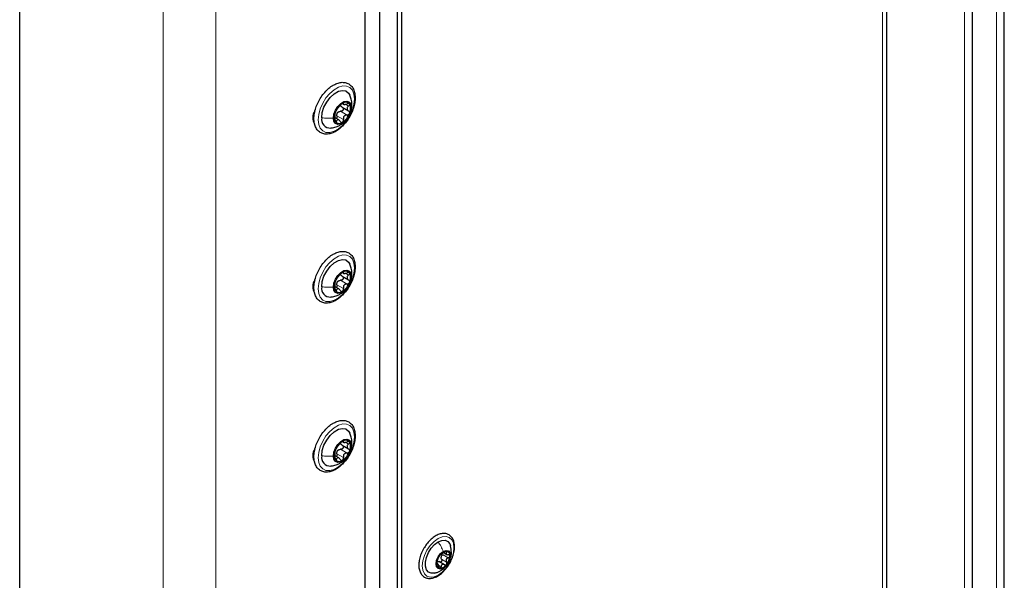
# Paper-space layout 'Blatt2' of a CAD drawing. Header units: millimetres. Extents: x 5 to 418, y 2 to 292.
# Tile 96 of 112: x 313 to 352, y 163 to 185. Entities that reach past the tile are written whole.
import ezdxf

# ---------------------------------------------------------------- set-up
doc = ezdxf.new("R2010")
doc.units = ezdxf.units.MM

psp = doc.layouts.new('Blatt2')

# ---------------------------------------------------------------- linework, layer by layer
at = {"color": 7, "linetype": 'Continuous', "lineweight": 25}
for p, q in [((312.575, 90.321), (312.575, 220.967)), ((327.071, 213.482), (327.071, 132.1)), ((326.482, 213.142), (326.482, 131.76)), ((326.482, 212.253), (326.482, 132.663)), ((352.232, 142.337), (352.232, 205.375)), ((350.944, 134.414), (350.944, 204.632)), ((347.501, 150.022), (347.501, 199.014)), ((327.778, 187.421), (327.778, 138.973)), ((327.955, 187.319), (327.955, 138.871)), ((325.571, 182.056), (325.62, 182.027)), ((324.458, 181.752), (324.465, 181.748)), ((325.56, 181.913), (325.821, 181.762)), ((324.393, 181.547), (324.434, 181.571)), ((325.43, 181.4), (325.279, 181.487)), ((325.803, 181.499), (325.826, 181.539)), ((324.458, 174.948), (324.465, 174.944)), ((325.56, 175.108), (325.821, 174.957)), ((325.571, 175.251), (325.62, 175.223)), ((324.393, 174.743), (324.434, 174.766)), ((325.43, 174.596), (325.279, 174.682)), ((325.803, 174.694), (325.826, 174.734)), ((324.458, 168.143), (324.465, 168.139)), ((325.56, 168.304), (325.821, 168.153)), ((325.571, 168.447), (325.62, 168.418)), ((324.393, 167.938), (324.434, 167.962)), ((325.43, 167.791), (325.279, 167.878)), ((325.803, 167.89), (325.826, 167.93)), ((329.67, 163.966), (329.795, 163.894)), ((329.434, 163.51), (329.376, 163.544)), ((329.68, 163.488), (329.452, 163.619))]:
    psp.add_line(p, q, dxfattribs=at)
at = {"color": 7, "linetype": 'Continuous', "lineweight": 18}
for p, q in [((318.35, 86.307), (318.35, 218.314)), ((320.471, 218.314), (320.471, 86.307)), ((327.071, 96.309), (327.071, 212.938)), ((351.911, 141.854), (351.911, 204.892)), ((350.623, 133.931), (350.623, 204.149)), ((347.33, 149.784), (347.33, 198.776)), ((325.589, 182.073), (325.613, 182.059)), ((325.697, 182.028), (325.823, 181.955)), ((325.5, 181.745), (325.759, 181.595)), ((325.951, 182.006), (325.937, 181.895)), ((324.384, 181.447), (324.431, 181.42)), ((325.273, 181.391), (325.34, 181.353)), ((325.354, 181.564), (325.613, 181.414)), ((325.5, 174.94), (325.759, 174.791)), ((325.589, 175.268), (325.613, 175.255)), ((325.697, 175.223), (325.823, 175.15)), ((325.951, 175.201), (325.937, 175.09)), ((324.384, 174.642), (324.431, 174.616)), ((325.273, 174.587), (325.34, 174.549)), ((325.354, 174.759), (325.613, 174.61)), ((325.589, 168.464), (325.613, 168.45)), ((325.697, 168.418), (325.823, 168.346)), ((325.951, 168.397), (325.937, 168.286)), ((324.384, 167.838), (324.431, 167.811)), ((325.273, 167.782), (325.34, 167.744)), ((325.354, 167.955), (325.613, 167.805)), ((325.5, 168.136), (325.759, 167.986)), ((329.632, 163.891), (329.839, 163.772)), ((329.718, 164.018), (329.771, 163.987)), ((329.37, 163.524), (329.39, 163.513)), ((329.473, 163.452), (329.547, 163.409)), ((329.565, 163.717), (329.771, 163.598))]:
    psp.add_line(p, q, dxfattribs=at)
at = {"color": 7, "linetype": 'Continuous', "lineweight": 18, "flags": 128}
for points in [[(326.058, 182.25), (326.036, 182.036), (325.974, 181.809), (325.874, 181.584), (325.742, 181.373), (325.586, 181.189), (325.415, 181.041), (325.239, 180.94), (325.068, 180.889), (324.912, 180.894), (324.78, 180.953), (324.68, 181.062), (324.617, 181.216), (324.596, 181.406), (324.617, 181.62), (324.68, 181.847), (324.78, 182.072), (324.912, 182.283), (325.068, 182.467), (325.239, 182.615), (325.415, 182.716), (325.586, 182.766), (325.742, 182.762), (325.874, 182.703), (325.974, 182.594), (326.036, 182.439), (326.058, 182.25)], [(326.058, 175.445), (326.036, 175.231), (325.974, 175.005), (325.874, 174.78), (325.742, 174.569), (325.586, 174.384), (325.415, 174.237), (325.239, 174.135), (325.068, 174.085), (324.912, 174.089), (324.78, 174.148), (324.68, 174.258), (324.617, 174.412), (324.596, 174.602), (324.617, 174.816), (324.68, 175.042), (324.78, 175.267), (324.912, 175.478), (325.068, 175.663), (325.239, 175.81), (325.415, 175.912), (325.586, 175.962), (325.742, 175.957), (325.874, 175.899), (325.974, 175.789), (326.036, 175.635), (326.058, 175.445)], [(326.058, 168.641), (326.036, 168.427), (325.974, 168.2), (325.874, 167.975), (325.742, 167.764), (325.586, 167.58), (325.415, 167.432), (325.239, 167.33), (325.068, 167.28), (324.912, 167.285), (324.78, 167.344), (324.68, 167.453), (324.617, 167.607), (324.596, 167.797), (324.617, 168.011), (324.68, 168.238), (324.78, 168.463), (324.912, 168.674), (325.068, 168.858), (325.239, 169.006), (325.415, 169.107), (325.586, 169.157), (325.742, 169.153), (325.874, 169.094), (325.974, 168.985), (326.036, 168.83), (326.058, 168.641)], [(329.428, 163.074), (329.263, 163.004), (329.11, 162.989), (328.978, 163.03), (328.877, 163.124), (328.813, 163.264), (328.792, 163.442), (328.813, 163.645), (328.877, 163.859), (328.978, 164.069), (329.11, 164.262), (329.263, 164.424), (329.428, 164.544), (329.593, 164.614), (329.746, 164.629), (329.878, 164.589), (329.979, 164.495), (330.043, 164.354), (330.064, 164.177), (330.043, 163.974), (329.979, 163.76), (329.878, 163.549), (329.746, 163.357), (329.593, 163.195), (329.428, 163.074)]]:
    psp.add_lwpolyline(points, dxfattribs=at)
at = {"color": 7, "linetype": 'Continuous', "lineweight": 25, "flags": 128}
for points in [[(324.738, 181.488), (324.761, 181.693), (324.831, 181.91), (324.941, 182.119), (325.082, 182.306), (325.243, 182.453), (325.411, 182.55), (325.572, 182.588), (325.713, 182.565), (325.823, 182.482), (325.874, 182.396)], [(325.211, 181.476), (325.233, 181.632), (325.296, 181.794), (325.393, 181.943), (325.511, 182.061), (325.637, 182.134), (325.756, 182.153), (325.852, 182.115), (325.915, 182.025), (325.937, 181.895)], [(324.441, 181.714), (324.455, 181.707), (324.456, 181.706)], [(325.937, 181.895), (325.915, 181.739), (325.852, 181.576), (325.756, 181.427), (325.637, 181.309), (325.511, 181.236), (325.393, 181.217), (325.296, 181.255), (325.233, 181.345), (325.211, 181.476)], [(324.738, 174.683), (324.761, 174.889), (324.831, 175.105), (324.941, 175.315), (325.082, 175.501), (325.243, 175.649), (325.411, 175.745), (325.572, 175.784), (325.713, 175.76), (325.823, 175.677), (325.874, 175.591)], [(325.211, 174.671), (325.233, 174.827), (325.296, 174.989), (325.393, 175.139), (325.511, 175.257), (325.637, 175.33), (325.756, 175.348), (325.852, 175.311), (325.915, 175.221), (325.937, 175.09)], [(324.441, 174.909), (324.455, 174.902), (324.456, 174.901)], [(325.937, 175.09), (325.915, 174.934), (325.852, 174.772), (325.756, 174.622), (325.637, 174.504), (325.511, 174.431), (325.393, 174.413), (325.296, 174.451), (325.233, 174.54), (325.211, 174.671)], [(324.738, 167.879), (324.761, 168.084), (324.831, 168.301), (324.941, 168.51), (325.082, 168.697), (325.243, 168.844), (325.411, 168.941), (325.572, 168.979), (325.713, 168.956), (325.823, 168.873), (325.874, 168.787)], [(325.211, 167.867), (325.233, 168.023), (325.296, 168.185), (325.393, 168.334), (325.511, 168.452), (325.637, 168.525), (325.756, 168.544), (325.852, 168.506), (325.915, 168.416), (325.937, 168.286)], [(325.937, 168.286), (325.915, 168.13), (325.852, 167.967), (325.756, 167.818), (325.637, 167.7), (325.511, 167.627), (325.393, 167.608), (325.296, 167.646), (325.233, 167.736), (325.211, 167.867)], [(324.441, 168.105), (324.455, 168.098), (324.456, 168.097)], [(329.292, 163.153), (329.282, 163.15), (329.148, 163.144), (329.036, 163.191), (328.956, 163.288), (328.915, 163.428), (328.915, 163.598), (328.956, 163.786), (329.036, 163.975), (329.148, 164.151), (329.282, 164.3), (329.428, 164.408)], [(329.428, 164.408), (329.574, 164.468), (329.708, 164.475), (329.82, 164.428), (329.9, 164.33), (329.93, 164.248)], [(329.634, 163.353), (329.523, 163.315), (329.428, 163.333), (329.365, 163.406), (329.343, 163.522), (329.365, 163.664), (329.428, 163.809), (329.523, 163.937), (329.634, 164.027)], [(329.634, 164.027), (329.746, 164.066), (329.841, 164.048), (329.904, 163.975), (329.926, 163.859), (329.904, 163.717), (329.841, 163.571), (329.746, 163.444), (329.634, 163.353)]]:
    psp.add_lwpolyline(points, dxfattribs=at)
at = {"color": 7, "linetype": 'Continuous', "lineweight": 25}
for centre, radius, start, end in [((325.961, 181.463), 0.716, 122.638, 159.7729), ((325.704, 181.907), 0.205, 40.5328, 129.2482), ((325.479, 181.85), 0.426, 333.4364, 26.5636), ((324.876, 181.486), 0.496, 147.562, 209.9846), ((325.67, 181.52), 0.426, 153.4364, 206.5636), ((325.587, 181.531), 0.263, 135.2838, 147.1271), ((325.188, 181.907), 0.716, 302.638, 339.7729), ((325.087, 181.425), 0.355, 169.7453, 273.6168), ((325.445, 181.463), 0.205, 220.5328, 309.2482), ((325.704, 175.103), 0.205, 40.5328, 129.2482), ((324.876, 174.682), 0.496, 147.562, 209.9846), ((325.67, 174.716), 0.426, 153.4364, 206.5636), ((325.961, 174.659), 0.716, 122.638, 159.7729), ((325.587, 174.726), 0.263, 135.2838, 147.1271), ((325.479, 175.046), 0.426, 333.4364, 26.5636), ((325.087, 174.62), 0.355, 169.7453, 273.6168), ((325.445, 174.658), 0.205, 220.5328, 309.2482), ((325.188, 175.103), 0.716, 302.638, 339.7729), ((324.876, 167.877), 0.496, 147.562, 209.9846), ((325.961, 167.854), 0.716, 122.638, 159.7729), ((325.704, 168.298), 0.205, 40.5328, 129.2482), ((325.479, 168.241), 0.426, 333.4364, 26.5636), ((325.087, 167.816), 0.355, 169.7453, 273.6168), ((325.67, 167.911), 0.426, 153.4364, 206.5636), ((325.587, 167.922), 0.263, 135.2838, 147.1271), ((325.188, 168.298), 0.716, 302.638, 339.7729), ((325.445, 167.854), 0.205, 220.5328, 309.2482), ((329.944, 163.511), 0.576, 140.2279, 177.3607), ((329.787, 163.69), 0.342, 93.4295, 146.5651), ((329.749, 163.743), 0.211, 151.8573, 165.7314), ((329.737, 163.87), 0.165, 350.7481, 79.4532), ((329.325, 163.87), 0.576, 320.2279, 357.3607), ((329.532, 163.511), 0.165, 170.7481, 259.4532), ((329.481, 163.69), 0.342, 273.4295, 326.5651)]:
    psp.add_arc(centre, radius, start, end, dxfattribs=at)
for points, knots in [([(325.206, 182.799), (325.175, 182.78), (325.084, 182.723), (324.939, 182.599), (324.782, 182.42), (324.646, 182.216), (324.538, 181.996), (324.463, 181.77), (324.424, 181.547), (324.424, 181.338), (324.466, 181.151), (324.55, 180.997), (324.671, 180.887), (324.818, 180.829), (324.979, 180.82), (325.149, 180.858), (325.325, 180.942), (325.5, 181.07), (325.664, 181.235), (325.81, 181.43), (325.931, 181.644), (326.021, 181.869), (326.076, 182.094), (326.093, 182.31), (326.07, 182.508), (326.004, 182.678), (325.899, 182.808), (325.761, 182.89), (325.605, 182.92), (325.439, 182.902), (325.304, 182.853), (325.226, 182.81), (325.206, 182.799)], [0, 0, 0, 0, 0.018673, 0.053858, 0.088978, 0.124026, 0.159069, 0.19418, 0.229444, 0.26495, 0.300703, 0.336174, 0.3704, 0.403215, 0.435664, 0.4689, 0.503345, 0.538446, 0.573603, 0.608677, 0.643711, 0.678787, 0.713972, 0.749363, 0.785021, 0.82072, 0.8556, 0.888944, 0.92147, 0.95423, 0.98818, 1, 1, 1, 1]), ([(325.574, 182.066), (325.566, 182.061), (325.55, 182.051), (325.525, 182.029), (325.502, 182.006), (325.491, 181.992), (325.485, 181.985)], [0, 0, 0, 0, 0.2499898, 0.4996108, 0.7491272, 1, 1, 1, 1]), ([(325.613, 182.059), (325.615, 182.063), (325.617, 182.072), (325.611, 182.078), (325.596, 182.077), (325.582, 182.07), (325.574, 182.066)], [0, 0, 0, 0, 0.249853, 0.499901, 0.750114, 1, 1, 1, 1]), ([(325.613, 182.059), (325.611, 182.05), (325.608, 182.036), (325.621, 182.026), (325.638, 182.021), (325.664, 182.022), (325.704, 182.027), (325.737, 182.039), (325.759, 182.046)], [0, 0, 0, 0, 0.2492203, 0.374358, 0.498948, 0.6240206, 0.749768, 1, 1, 1, 1]), ([(325.86, 182.041), (325.855, 182.045), (325.845, 182.055), (325.819, 182.059), (325.79, 182.057), (325.769, 182.05), (325.759, 182.046)], [0, 0, 0, 0, 0.249858, 0.499467, 0.749011, 1, 1, 1, 1]), ([(325.823, 181.955), (325.831, 181.961), (325.847, 181.975), (325.862, 181.998), (325.869, 182.022), (325.863, 182.034), (325.86, 182.041)], [0, 0, 0, 0, 0.249806, 0.500054, 0.750309, 1, 1, 1, 1]), ([(325.953, 182.006), (325.954, 182.014), (325.961, 182.091), (325.938, 182.224), (325.893, 182.34), (325.872, 182.392)], [0, 0, 0, 0, 0.065834, 0.577858, 1, 1, 1, 1]), ([(325.289, 181.711), (325.285, 181.701), (325.278, 181.681), (325.273, 181.658), (325.272, 181.643), (325.274, 181.64), (325.275, 181.638)], [0, 0, 0, 0, 0.250032, 0.499632, 0.749228, 1, 1, 1, 1]), ([(325.275, 181.444), (325.278, 181.467), (325.282, 181.502), (325.283, 181.548), (325.284, 181.579), (325.283, 181.605), (325.282, 181.63), (325.278, 181.635), (325.275, 181.638)], [0, 0, 0, 0, 0.249194, 0.37433, 0.498925, 0.624004, 0.749757, 1, 1, 1, 1]), ([(325.34, 181.804), (325.336, 181.8), (325.329, 181.791), (325.316, 181.769), (325.301, 181.741), (325.293, 181.721), (325.289, 181.711)], [0, 0, 0, 0, 0.249816, 0.499908, 0.75012, 1, 1, 1, 1]), ([(325.34, 181.804), (325.347, 181.813), (325.358, 181.828), (325.381, 181.859), (325.402, 181.885), (325.424, 181.912), (325.454, 181.947), (325.473, 181.97), (325.485, 181.985)], [0, 0, 0, 0, 0.249219, 0.374357, 0.498947, 0.62402, 0.749767, 1, 1, 1, 1]), ([(325.354, 181.564), (325.352, 181.583), (325.347, 181.62), (325.36, 181.656), (325.366, 181.673)], [0, 0, 0, 0, 0.500646, 1, 1, 1, 1]), ([(325.4, 181.716), (325.415, 181.725), (325.446, 181.744), (325.482, 181.745), (325.5, 181.745)], [0, 0, 0, 0, 0.4981104, 1, 1, 1, 1]), ([(325.564, 181.91), (325.572, 181.905), (325.588, 181.894), (325.603, 181.87), (325.609, 181.84), (325.603, 181.809), (325.586, 181.78), (325.56, 181.759), (325.53, 181.746), (325.51, 181.745), (325.5, 181.745)], [0, 0, 0, 0, 0.125212, 0.249468, 0.37431, 0.49905, 0.623887, 0.749382, 0.874437, 1, 1, 1, 1]), ([(325.564, 181.91), (325.55, 181.919), (325.522, 181.937), (325.509, 181.966), (325.503, 181.98)], [0, 0, 0, 0, 0.500609, 1, 1, 1, 1]), ([(325.823, 181.955), (325.806, 181.94), (325.78, 181.918), (325.762, 181.882), (325.757, 181.853), (325.762, 181.825), (325.78, 181.79), (325.806, 181.772), (325.823, 181.761)], [0, 0, 0, 0, 0.249194, 0.37433, 0.498925, 0.624004, 0.749757, 1, 1, 1, 1]), ([(325.759, 181.595), (325.769, 181.596), (325.79, 181.596), (325.819, 181.609), (325.845, 181.63), (325.855, 181.65), (325.86, 181.66)], [0, 0, 0, 0, 0.249816, 0.499908, 0.75012, 1, 1, 1, 1]), ([(325.86, 181.66), (325.863, 181.67), (325.869, 181.69), (325.862, 181.72), (325.847, 181.745), (325.831, 181.755), (325.823, 181.761)], [0, 0, 0, 0, 0.250032, 0.499632, 0.749228, 1, 1, 1, 1]), ([(325.826, 181.539), (325.845, 181.571), (325.9, 181.661), (325.946, 181.821), (325.951, 181.947), (325.953, 182.006)], [0, 0, 0, 0, 0.226944, 0.643455, 1, 1, 1, 1]), ([(325.275, 181.444), (325.274, 181.434), (325.272, 181.413), (325.273, 181.38), (325.278, 181.349), (325.285, 181.336), (325.289, 181.33)], [0, 0, 0, 0, 0.249806, 0.5000545, 0.7503094, 1, 1, 1, 1]), ([(325.289, 181.33), (325.293, 181.325), (325.301, 181.316), (325.316, 181.318), (325.329, 181.33), (325.336, 181.346), (325.34, 181.353)], [0, 0, 0, 0, 0.249858, 0.499467, 0.749011, 1, 1, 1, 1]), ([(325.354, 181.564), (325.355, 181.553), (325.358, 181.531), (325.351, 181.499), (325.339, 181.474), (325.328, 181.465), (325.324, 181.461)], [0, 0, 0, 0, 0.278955, 0.555759, 0.833842, 1, 1, 1, 1]), ([(325.485, 181.34), (325.473, 181.358), (325.454, 181.384), (325.424, 181.404), (325.402, 181.411), (325.382, 181.408), (325.358, 181.393), (325.347, 181.369), (325.34, 181.353)], [0, 0, 0, 0, 0.24922, 0.374358, 0.498948, 0.624021, 0.749768, 1, 1, 1, 1]), ([(325.485, 181.34), (325.491, 181.332), (325.502, 181.315), (325.525, 181.3), (325.55, 181.294), (325.566, 181.301), (325.574, 181.304)], [0, 0, 0, 0, 0.249853, 0.499901, 0.750114, 1, 1, 1, 1]), ([(325.487, 181.195), (325.55, 181.233), (325.627, 181.281), (325.685, 181.35), (325.696, 181.363)], [0, 0, 0, 0, 0.813012, 1, 1, 1, 1]), ([(325.574, 181.304), (325.582, 181.31), (325.596, 181.321), (325.611, 181.349), (325.617, 181.382), (325.615, 181.403), (325.613, 181.414)], [0, 0, 0, 0, 0.24999, 0.499611, 0.749127, 1, 1, 1, 1]), ([(325.759, 181.595), (325.737, 181.594), (325.704, 181.593), (325.664, 181.571), (325.639, 181.548), (325.621, 181.518), (325.608, 181.473), (325.611, 181.438), (325.613, 181.414)], [0, 0, 0, 0, 0.249219, 0.374357, 0.498947, 0.62402, 0.749767, 1, 1, 1, 1]), ([(325.111, 181.075), (325.134, 181.076), (325.219, 181.082), (325.348, 181.123), (325.446, 181.173), (325.487, 181.195)], [0, 0, 0, 0, 0.169977, 0.645913, 1, 1, 1, 1]), ([(325.206, 175.995), (325.175, 175.975), (325.084, 175.919), (324.939, 175.794), (324.782, 175.616), (324.646, 175.411), (324.538, 175.191), (324.463, 174.965), (324.424, 174.743), (324.424, 174.533), (324.466, 174.347), (324.55, 174.193), (324.671, 174.083), (324.818, 174.024), (324.979, 174.015), (325.149, 174.054), (325.325, 174.138), (325.5, 174.265), (325.664, 174.431), (325.81, 174.625), (325.931, 174.84), (326.021, 175.064), (326.076, 175.29), (326.093, 175.506), (326.07, 175.704), (326.004, 175.873), (325.899, 176.004), (325.761, 176.085), (325.605, 176.115), (325.439, 176.097), (325.304, 176.048), (325.226, 176.006), (325.206, 175.995)], [0, 0, 0, 0, 0.018673, 0.053858, 0.088978, 0.124026, 0.159069, 0.19418, 0.229444, 0.26495, 0.300703, 0.336174, 0.3704, 0.403215, 0.435664, 0.4689, 0.503345, 0.538446, 0.573603, 0.608677, 0.643711, 0.678787, 0.713972, 0.749363, 0.785021, 0.82072, 0.8556, 0.888944, 0.92147, 0.95423, 0.98818, 1, 1, 1, 1]), ([(325.953, 175.201), (325.954, 175.21), (325.961, 175.286), (325.938, 175.42), (325.893, 175.535), (325.872, 175.587)], [0, 0, 0, 0, 0.065834, 0.577858, 1, 1, 1, 1]), ([(325.289, 174.906), (325.285, 174.896), (325.278, 174.877), (325.273, 174.854), (325.272, 174.838), (325.274, 174.835), (325.275, 174.834)], [0, 0, 0, 0, 0.250032, 0.499632, 0.749228, 1, 1, 1, 1]), ([(325.34, 174.999), (325.336, 174.995), (325.329, 174.987), (325.316, 174.964), (325.301, 174.937), (325.293, 174.916), (325.289, 174.906)], [0, 0, 0, 0, 0.249816, 0.499908, 0.75012, 1, 1, 1, 1]), ([(325.34, 174.999), (325.347, 175.009), (325.358, 175.023), (325.381, 175.054), (325.402, 175.08), (325.424, 175.107), (325.454, 175.143), (325.473, 175.165), (325.485, 175.18)], [0, 0, 0, 0, 0.2492191, 0.3743567, 0.4989469, 0.6240198, 0.7497675, 1, 1, 1, 1]), ([(325.4, 174.911), (325.415, 174.921), (325.446, 174.94), (325.482, 174.94), (325.5, 174.94)], [0, 0, 0, 0, 0.4981104, 1, 1, 1, 1]), ([(325.574, 175.262), (325.566, 175.256), (325.55, 175.246), (325.525, 175.224), (325.502, 175.201), (325.491, 175.187), (325.485, 175.18)], [0, 0, 0, 0, 0.2499898, 0.4996108, 0.7491272, 1, 1, 1, 1]), ([(325.564, 175.106), (325.572, 175.101), (325.588, 175.09), (325.603, 175.065), (325.609, 175.036), (325.603, 175.004), (325.586, 174.976), (325.56, 174.954), (325.53, 174.941), (325.51, 174.941), (325.5, 174.94)], [0, 0, 0, 0, 0.125212, 0.249468, 0.37431, 0.49905, 0.623887, 0.749382, 0.874437, 1, 1, 1, 1]), ([(325.564, 175.106), (325.55, 175.115), (325.522, 175.133), (325.509, 175.161), (325.503, 175.176)], [0, 0, 0, 0, 0.500609, 1, 1, 1, 1]), ([(325.613, 175.255), (325.615, 175.259), (325.617, 175.268), (325.611, 175.274), (325.596, 175.273), (325.582, 175.265), (325.574, 175.262)], [0, 0, 0, 0, 0.249853, 0.499901, 0.750114, 1, 1, 1, 1]), ([(325.613, 175.255), (325.611, 175.245), (325.608, 175.231), (325.621, 175.221), (325.638, 175.217), (325.664, 175.217), (325.704, 175.223), (325.737, 175.234), (325.759, 175.242)], [0, 0, 0, 0, 0.2492203, 0.374358, 0.498948, 0.6240206, 0.749768, 1, 1, 1, 1]), ([(325.86, 175.236), (325.855, 175.241), (325.845, 175.251), (325.819, 175.255), (325.79, 175.252), (325.769, 175.245), (325.759, 175.242)], [0, 0, 0, 0, 0.249858, 0.499467, 0.749011, 1, 1, 1, 1]), ([(325.823, 175.15), (325.806, 175.136), (325.78, 175.114), (325.762, 175.077), (325.757, 175.049), (325.762, 175.02), (325.78, 174.985), (325.806, 174.968), (325.823, 174.956)], [0, 0, 0, 0, 0.249194, 0.37433, 0.498925, 0.624004, 0.749757, 1, 1, 1, 1]), ([(325.823, 175.15), (325.831, 175.157), (325.847, 175.17), (325.862, 175.194), (325.869, 175.218), (325.863, 175.23), (325.86, 175.236)], [0, 0, 0, 0, 0.249806, 0.500054, 0.750309, 1, 1, 1, 1]), ([(325.86, 174.855), (325.863, 174.865), (325.869, 174.886), (325.862, 174.915), (325.847, 174.94), (325.831, 174.951), (325.823, 174.956)], [0, 0, 0, 0, 0.250032, 0.499632, 0.749228, 1, 1, 1, 1]), ([(325.826, 174.734), (325.845, 174.766), (325.9, 174.856), (325.946, 175.016), (325.951, 175.143), (325.953, 175.201)], [0, 0, 0, 0, 0.226944, 0.643455, 1, 1, 1, 1]), ([(325.275, 174.64), (325.274, 174.629), (325.272, 174.608), (325.273, 174.575), (325.278, 174.545), (325.285, 174.532), (325.289, 174.525)], [0, 0, 0, 0, 0.249806, 0.5000545, 0.7503094, 1, 1, 1, 1]), ([(325.275, 174.64), (325.278, 174.663), (325.282, 174.697), (325.283, 174.743), (325.284, 174.775), (325.283, 174.8), (325.282, 174.826), (325.278, 174.831), (325.275, 174.834)], [0, 0, 0, 0, 0.249194, 0.37433, 0.498925, 0.624004, 0.749757, 1, 1, 1, 1]), ([(325.289, 174.525), (325.293, 174.521), (325.301, 174.512), (325.316, 174.514), (325.329, 174.526), (325.336, 174.541), (325.34, 174.549)], [0, 0, 0, 0, 0.249858, 0.499467, 0.749011, 1, 1, 1, 1]), ([(325.354, 174.759), (325.355, 174.748), (325.358, 174.727), (325.351, 174.695), (325.339, 174.67), (325.328, 174.66), (325.324, 174.657)], [0, 0, 0, 0, 0.278955, 0.555759, 0.833842, 1, 1, 1, 1]), ([(325.485, 174.536), (325.473, 174.553), (325.454, 174.58), (325.424, 174.6), (325.402, 174.607), (325.382, 174.604), (325.358, 174.589), (325.347, 174.565), (325.34, 174.549)], [0, 0, 0, 0, 0.24922, 0.374358, 0.498948, 0.624021, 0.749768, 1, 1, 1, 1]), ([(325.354, 174.759), (325.352, 174.778), (325.347, 174.816), (325.36, 174.851), (325.366, 174.869)], [0, 0, 0, 0, 0.500646, 1, 1, 1, 1]), ([(325.485, 174.536), (325.491, 174.527), (325.502, 174.511), (325.525, 174.495), (325.55, 174.49), (325.566, 174.496), (325.574, 174.5)], [0, 0, 0, 0, 0.249853, 0.499901, 0.750114, 1, 1, 1, 1]), ([(325.487, 174.39), (325.55, 174.429), (325.627, 174.477), (325.685, 174.545), (325.696, 174.558)], [0, 0, 0, 0, 0.813012, 1, 1, 1, 1]), ([(325.574, 174.5), (325.582, 174.505), (325.596, 174.516), (325.611, 174.545), (325.617, 174.577), (325.615, 174.599), (325.613, 174.61)], [0, 0, 0, 0, 0.2499898, 0.4996108, 0.7491272, 1, 1, 1, 1]), ([(325.759, 174.791), (325.737, 174.79), (325.704, 174.788), (325.664, 174.767), (325.639, 174.744), (325.621, 174.714), (325.608, 174.668), (325.611, 174.633), (325.613, 174.61)], [0, 0, 0, 0, 0.249219, 0.374357, 0.498947, 0.62402, 0.749767, 1, 1, 1, 1]), ([(325.759, 174.791), (325.769, 174.791), (325.79, 174.792), (325.819, 174.805), (325.845, 174.826), (325.855, 174.845), (325.86, 174.855)], [0, 0, 0, 0, 0.249816, 0.499908, 0.75012, 1, 1, 1, 1]), ([(325.111, 174.27), (325.134, 174.272), (325.219, 174.277), (325.348, 174.318), (325.446, 174.369), (325.487, 174.39)], [0, 0, 0, 0, 0.169977, 0.645913, 1, 1, 1, 1]), ([(325.206, 169.19), (325.175, 169.171), (325.084, 169.114), (324.939, 168.99), (324.782, 168.811), (324.646, 168.607), (324.538, 168.387), (324.463, 168.161), (324.424, 167.938), (324.424, 167.729), (324.466, 167.542), (324.55, 167.388), (324.671, 167.278), (324.818, 167.22), (324.979, 167.211), (325.149, 167.249), (325.325, 167.333), (325.5, 167.461), (325.664, 167.626), (325.81, 167.821), (325.931, 168.035), (326.021, 168.26), (326.076, 168.485), (326.093, 168.701), (326.07, 168.899), (326.004, 169.069), (325.899, 169.199), (325.761, 169.28), (325.605, 169.311), (325.439, 169.293), (325.304, 169.244), (325.226, 169.201), (325.206, 169.19)], [0, 0, 0, 0, 0.018673, 0.053858, 0.088978, 0.124026, 0.159069, 0.19418, 0.229444, 0.26495, 0.300703, 0.336174, 0.3704, 0.403215, 0.435664, 0.4689, 0.503345, 0.538446, 0.573603, 0.608677, 0.643711, 0.678787, 0.713972, 0.749363, 0.785021, 0.82072, 0.8556, 0.888944, 0.92147, 0.95423, 0.98818, 1, 1, 1, 1]), ([(325.953, 168.397), (325.954, 168.405), (325.961, 168.482), (325.938, 168.615), (325.893, 168.731), (325.872, 168.783)], [0, 0, 0, 0, 0.065834, 0.577858, 1, 1, 1, 1]), ([(325.34, 168.195), (325.336, 168.191), (325.329, 168.182), (325.316, 168.16), (325.301, 168.132), (325.293, 168.112), (325.289, 168.102)], [0, 0, 0, 0, 0.249816, 0.499908, 0.75012, 1, 1, 1, 1]), ([(325.34, 168.195), (325.347, 168.204), (325.358, 168.219), (325.381, 168.25), (325.402, 168.276), (325.424, 168.303), (325.454, 168.338), (325.473, 168.361), (325.485, 168.376)], [0, 0, 0, 0, 0.2492191, 0.3743567, 0.4989469, 0.6240198, 0.7497675, 1, 1, 1, 1]), ([(325.574, 168.457), (325.566, 168.452), (325.55, 168.442), (325.525, 168.42), (325.502, 168.397), (325.491, 168.383), (325.485, 168.376)], [0, 0, 0, 0, 0.2499898, 0.4996108, 0.7491272, 1, 1, 1, 1]), ([(325.564, 168.301), (325.572, 168.296), (325.588, 168.285), (325.603, 168.261), (325.609, 168.231), (325.603, 168.2), (325.586, 168.171), (325.56, 168.15), (325.53, 168.137), (325.51, 168.136), (325.5, 168.136)], [0, 0, 0, 0, 0.125212, 0.249468, 0.37431, 0.49905, 0.623887, 0.749382, 0.874437, 1, 1, 1, 1]), ([(325.564, 168.301), (325.55, 168.31), (325.522, 168.328), (325.509, 168.357), (325.503, 168.371)], [0, 0, 0, 0, 0.500609, 1, 1, 1, 1]), ([(325.613, 168.45), (325.615, 168.454), (325.617, 168.463), (325.611, 168.469), (325.596, 168.468), (325.582, 168.461), (325.574, 168.457)], [0, 0, 0, 0, 0.249853, 0.499901, 0.750114, 1, 1, 1, 1]), ([(325.613, 168.45), (325.611, 168.441), (325.608, 168.427), (325.621, 168.417), (325.638, 168.412), (325.664, 168.413), (325.704, 168.418), (325.737, 168.429), (325.759, 168.437)], [0, 0, 0, 0, 0.2492203, 0.374358, 0.498948, 0.6240206, 0.749768, 1, 1, 1, 1]), ([(325.86, 168.432), (325.855, 168.436), (325.845, 168.446), (325.819, 168.45), (325.79, 168.448), (325.769, 168.441), (325.759, 168.437)], [0, 0, 0, 0, 0.249858, 0.499467, 0.749011, 1, 1, 1, 1]), ([(325.823, 168.346), (325.806, 168.331), (325.78, 168.309), (325.762, 168.273), (325.757, 168.244), (325.762, 168.216), (325.78, 168.181), (325.806, 168.163), (325.823, 168.152)], [0, 0, 0, 0, 0.249194, 0.37433, 0.498925, 0.624004, 0.749757, 1, 1, 1, 1]), ([(325.823, 168.346), (325.831, 168.352), (325.847, 168.366), (325.862, 168.389), (325.869, 168.413), (325.863, 168.425), (325.86, 168.432)], [0, 0, 0, 0, 0.249806, 0.500054, 0.750309, 1, 1, 1, 1]), ([(325.86, 168.051), (325.863, 168.061), (325.869, 168.081), (325.862, 168.111), (325.847, 168.136), (325.831, 168.146), (325.823, 168.152)], [0, 0, 0, 0, 0.250032, 0.499632, 0.749228, 1, 1, 1, 1]), ([(325.826, 167.93), (325.845, 167.962), (325.9, 168.052), (325.946, 168.212), (325.951, 168.338), (325.953, 168.397)], [0, 0, 0, 0, 0.226944, 0.643455, 1, 1, 1, 1]), ([(325.289, 168.102), (325.285, 168.092), (325.278, 168.072), (325.273, 168.049), (325.272, 168.034), (325.274, 168.031), (325.275, 168.029)], [0, 0, 0, 0, 0.250032, 0.499632, 0.749228, 1, 1, 1, 1]), ([(325.275, 167.835), (325.274, 167.825), (325.272, 167.803), (325.273, 167.771), (325.278, 167.74), (325.285, 167.727), (325.289, 167.721)], [0, 0, 0, 0, 0.249806, 0.5000545, 0.7503094, 1, 1, 1, 1]), ([(325.275, 167.835), (325.278, 167.858), (325.282, 167.893), (325.283, 167.939), (325.284, 167.97), (325.283, 167.996), (325.282, 168.021), (325.278, 168.026), (325.275, 168.029)], [0, 0, 0, 0, 0.249194, 0.37433, 0.498925, 0.624004, 0.749757, 1, 1, 1, 1]), ([(325.354, 167.955), (325.355, 167.944), (325.358, 167.922), (325.351, 167.89), (325.339, 167.865), (325.328, 167.856), (325.324, 167.852)], [0, 0, 0, 0, 0.278955, 0.555759, 0.833842, 1, 1, 1, 1]), ([(325.485, 167.731), (325.473, 167.749), (325.454, 167.775), (325.424, 167.795), (325.402, 167.802), (325.382, 167.799), (325.358, 167.784), (325.347, 167.76), (325.34, 167.744)], [0, 0, 0, 0, 0.24922, 0.374358, 0.498948, 0.624021, 0.749768, 1, 1, 1, 1]), ([(325.354, 167.955), (325.352, 167.974), (325.347, 168.011), (325.36, 168.047), (325.366, 168.064)], [0, 0, 0, 0, 0.500646, 1, 1, 1, 1]), ([(325.4, 168.107), (325.415, 168.116), (325.446, 168.135), (325.482, 168.136), (325.5, 168.136)], [0, 0, 0, 0, 0.4981104, 1, 1, 1, 1]), ([(325.487, 167.586), (325.55, 167.624), (325.627, 167.672), (325.685, 167.741), (325.696, 167.754)], [0, 0, 0, 0, 0.813012, 1, 1, 1, 1]), ([(325.574, 167.695), (325.582, 167.701), (325.596, 167.712), (325.611, 167.74), (325.617, 167.773), (325.615, 167.794), (325.613, 167.805)], [0, 0, 0, 0, 0.2499898, 0.4996108, 0.7491272, 1, 1, 1, 1]), ([(325.759, 167.986), (325.737, 167.985), (325.704, 167.984), (325.664, 167.962), (325.639, 167.939), (325.621, 167.909), (325.608, 167.864), (325.611, 167.829), (325.613, 167.805)], [0, 0, 0, 0, 0.249219, 0.374357, 0.498947, 0.62402, 0.749767, 1, 1, 1, 1]), ([(325.759, 167.986), (325.769, 167.987), (325.79, 167.987), (325.819, 168), (325.845, 168.021), (325.855, 168.041), (325.86, 168.051)], [0, 0, 0, 0, 0.249816, 0.499908, 0.75012, 1, 1, 1, 1]), ([(325.111, 167.466), (325.134, 167.467), (325.219, 167.473), (325.348, 167.514), (325.446, 167.564), (325.487, 167.586)], [0, 0, 0, 0, 0.169977, 0.645913, 1, 1, 1, 1]), ([(325.289, 167.721), (325.293, 167.716), (325.301, 167.707), (325.316, 167.709), (325.329, 167.721), (325.336, 167.737), (325.34, 167.744)], [0, 0, 0, 0, 0.249858, 0.499467, 0.749011, 1, 1, 1, 1]), ([(325.485, 167.731), (325.491, 167.723), (325.502, 167.706), (325.525, 167.691), (325.55, 167.685), (325.566, 167.692), (325.574, 167.695)], [0, 0, 0, 0, 0.249853, 0.499901, 0.750114, 1, 1, 1, 1]), ([(330.089, 164.211), (330.088, 164.244), (330.084, 164.342), (330.048, 164.485), (329.964, 164.623), (329.845, 164.714), (329.703, 164.754), (329.549, 164.745), (329.388, 164.69), (329.224, 164.589), (329.067, 164.448), (328.947, 164.308), (328.891, 164.212), (328.873, 164.182)], [0, 0, 0, 0, 0.054404, 0.157967, 0.260883, 0.359727, 0.454797, 0.549652, 0.647756, 0.748989, 0.851205, 0.953232, 1, 1, 1, 1]), ([(328.873, 164.182), (328.851, 164.147), (328.789, 164.048), (328.716, 163.87), (328.66, 163.66), (328.643, 163.458), (328.666, 163.275), (328.731, 163.121), (328.836, 163.007), (328.97, 162.944), (329.119, 162.932), (329.277, 162.967), (329.441, 163.047), (329.602, 163.171), (329.737, 163.31), (329.806, 163.414), (329.833, 163.455)], [0, 0, 0, 0, 0.041496, 0.118275, 0.195273, 0.272719, 0.350773, 0.428908, 0.504972, 0.577547, 0.64876, 0.721371, 0.796749, 0.873608, 0.950543, 1, 1, 1, 1]), ([(329.833, 163.455), (329.849, 163.477), (329.908, 163.559), (329.986, 163.723), (330.058, 163.933), (330.086, 164.097), (330.088, 164.186), (330.089, 164.211)], [0, 0, 0, 0, 0.095038, 0.362078, 0.62963, 0.898368, 1, 1, 1, 1]), ([(329.902, 163.718), (329.914, 163.741), (329.955, 163.823), (329.971, 164.01), (329.944, 164.164), (329.929, 164.253)], [0, 0, 0, 0, 0.140225, 0.50273, 1, 1, 1, 1]), ([(329.39, 163.632), (329.395, 163.647), (329.404, 163.668), (329.416, 163.703), (329.426, 163.73), (329.436, 163.755), (329.448, 163.783), (329.454, 163.797), (329.457, 163.806)], [0, 0, 0, 0, 0.249201, 0.3743378, 0.4989316, 0.6240084, 0.74976, 1, 1, 1, 1]), ([(329.502, 163.879), (329.496, 163.872), (329.486, 163.858), (329.472, 163.837), (329.462, 163.818), (329.459, 163.81), (329.457, 163.806)], [0, 0, 0, 0, 0.249857, 0.499466, 0.749011, 1, 1, 1, 1]), ([(329.547, 163.917), (329.545, 163.917), (329.542, 163.918), (329.532, 163.911), (329.518, 163.898), (329.507, 163.885), (329.502, 163.879)], [0, 0, 0, 0, 0.249807, 0.500055, 0.750309, 1, 1, 1, 1]), ([(329.565, 163.717), (329.558, 163.729), (329.545, 163.753), (329.545, 163.781), (329.545, 163.795)], [0, 0, 0, 0, 0.501552, 1, 1, 1, 1]), ([(329.547, 163.917), (329.55, 163.917), (329.555, 163.916), (329.573, 163.925), (329.591, 163.935), (329.612, 163.948), (329.644, 163.968), (329.667, 163.984), (329.682, 163.995)], [0, 0, 0, 0, 0.2491679, 0.3743031, 0.4989033, 0.6239875, 0.7497462, 1, 1, 1, 1]), ([(329.563, 163.842), (329.573, 163.853), (329.592, 163.874), (329.619, 163.885), (329.632, 163.891)], [0, 0, 0, 0, 0.498457, 1, 1, 1, 1]), ([(329.767, 164.032), (329.761, 164.032), (329.749, 164.031), (329.726, 164.023), (329.703, 164.01), (329.689, 164), (329.682, 163.995)], [0, 0, 0, 0, 0.250033, 0.499632, 0.749228, 1, 1, 1, 1]), ([(329.771, 163.987), (329.763, 163.976), (329.751, 163.958), (329.75, 163.936), (329.756, 163.92), (329.769, 163.908), (329.795, 163.895), (329.821, 163.892), (329.839, 163.891)], [0, 0, 0, 0, 0.249199, 0.374336, 0.49893, 0.624007, 0.749759, 1, 1, 1, 1]), ([(329.771, 163.987), (329.775, 163.992), (329.783, 164.003), (329.786, 164.018), (329.781, 164.029), (329.772, 164.031), (329.767, 164.032)], [0, 0, 0, 0, 0.249815, 0.499908, 0.75012, 1, 1, 1, 1]), ([(329.899, 163.843), (329.899, 163.85), (329.897, 163.864), (329.883, 163.88), (329.863, 163.889), (329.847, 163.89), (329.839, 163.891)], [0, 0, 0, 0, 0.249991, 0.499611, 0.749127, 1, 1, 1, 1]), ([(329.839, 163.772), (329.847, 163.775), (329.863, 163.782), (329.882, 163.8), (329.897, 163.821), (329.899, 163.836), (329.899, 163.843)], [0, 0, 0, 0, 0.249852, 0.499902, 0.750115, 1, 1, 1, 1]), ([(329.39, 163.632), (329.387, 163.625), (329.382, 163.612), (329.375, 163.587), (329.37, 163.56), (329.369, 163.545), (329.369, 163.537)], [0, 0, 0, 0, 0.249852, 0.499902, 0.750115, 1, 1, 1, 1]), ([(329.369, 163.537), (329.369, 163.531), (329.37, 163.517), (329.375, 163.507), (329.382, 163.505), (329.387, 163.51), (329.39, 163.513)], [0, 0, 0, 0, 0.249991, 0.499611, 0.749127, 1, 1, 1, 1]), ([(329.457, 163.417), (329.454, 163.435), (329.448, 163.463), (329.436, 163.493), (329.426, 163.51), (329.416, 163.521), (329.404, 163.526), (329.395, 163.518), (329.39, 163.513)], [0, 0, 0, 0, 0.249199, 0.374336, 0.49893, 0.624007, 0.749759, 1, 1, 1, 1]), ([(329.405, 163.621), (329.417, 163.622), (329.441, 163.624), (329.464, 163.612), (329.475, 163.606)], [0, 0, 0, 0, 0.498459, 1, 1, 1, 1]), ([(329.457, 163.417), (329.459, 163.408), (329.462, 163.391), (329.472, 163.369), (329.486, 163.353), (329.496, 163.35), (329.502, 163.349)], [0, 0, 0, 0, 0.249815, 0.499908, 0.75012, 1, 1, 1, 1]), ([(329.565, 163.717), (329.569, 163.71), (329.576, 163.695), (329.579, 163.669), (329.575, 163.643), (329.562, 163.62), (329.543, 163.603), (329.52, 163.595), (329.496, 163.595), (329.482, 163.602), (329.475, 163.606)], [0, 0, 0, 0, 0.125221, 0.249481, 0.374324, 0.499061, 0.623895, 0.749387, 0.87444, 1, 1, 1, 1]), ([(329.502, 163.349), (329.507, 163.349), (329.518, 163.35), (329.532, 163.364), (329.542, 163.384), (329.545, 163.4), (329.547, 163.409)], [0, 0, 0, 0, 0.250033, 0.4996315, 0.7492277, 1, 1, 1, 1]), ([(329.682, 163.487), (329.667, 163.494), (329.644, 163.505), (329.613, 163.503), (329.591, 163.496), (329.573, 163.481), (329.555, 163.453), (329.55, 163.427), (329.547, 163.409)], [0, 0, 0, 0, 0.249168, 0.374303, 0.498903, 0.623987, 0.749746, 1, 1, 1, 1]), ([(329.553, 163.27), (329.598, 163.301), (329.693, 163.367), (329.787, 163.463), (329.817, 163.532), (329.822, 163.544)], [0, 0, 0, 0, 0.424805, 0.897615, 1, 1, 1, 1]), ([(329.682, 163.487), (329.689, 163.483), (329.702, 163.476), (329.726, 163.476), (329.749, 163.483), (329.761, 163.496), (329.767, 163.502)], [0, 0, 0, 0, 0.249807, 0.500055, 0.750309, 1, 1, 1, 1]), ([(329.839, 163.772), (329.821, 163.764), (329.795, 163.752), (329.77, 163.725), (329.756, 163.701), (329.75, 163.674), (329.751, 163.637), (329.763, 163.614), (329.771, 163.598)], [0, 0, 0, 0, 0.249201, 0.374338, 0.498932, 0.624008, 0.74976, 1, 1, 1, 1]), ([(329.767, 163.502), (329.772, 163.509), (329.781, 163.524), (329.786, 163.55), (329.783, 163.576), (329.775, 163.591), (329.771, 163.598)], [0, 0, 0, 0, 0.249857, 0.499466, 0.749011, 1, 1, 1, 1]), ([(329.286, 163.151), (329.33, 163.164), (329.413, 163.188), (329.488, 163.229), (329.523, 163.248)], [0, 0, 0, 0, 0.526409, 1, 1, 1, 1])]:
    psp.add_open_spline(points, degree=3, knots=knots, dxfattribs=at)
at = {"color": 7, "linetype": 'Continuous', "lineweight": 18}
for points in [[(324.738, 181.488), (324.816, 181.478), (324.973, 181.458), (325.132, 181.47), (325.211, 181.476)], [(324.738, 174.683), (324.816, 174.673), (324.973, 174.653), (325.132, 174.665), (325.211, 174.671)], [(324.738, 167.879), (324.816, 167.869), (324.973, 167.849), (325.132, 167.861), (325.211, 167.867)], [(329.428, 164.408), (329.469, 164.348), (329.551, 164.227), (329.606, 164.094), (329.634, 164.027)]]:
    psp.add_open_spline(points, degree=3, dxfattribs=at)
psp.add_open_spline([(329.522, 163.251), (329.529, 163.254), (329.576, 163.273), (329.608, 163.317), (329.634, 163.353)], degree=3, knots=[0, 0, 0, 0, 0.163253, 1, 1, 1, 1], dxfattribs=at)

doc.saveas('drawing.dxf')
